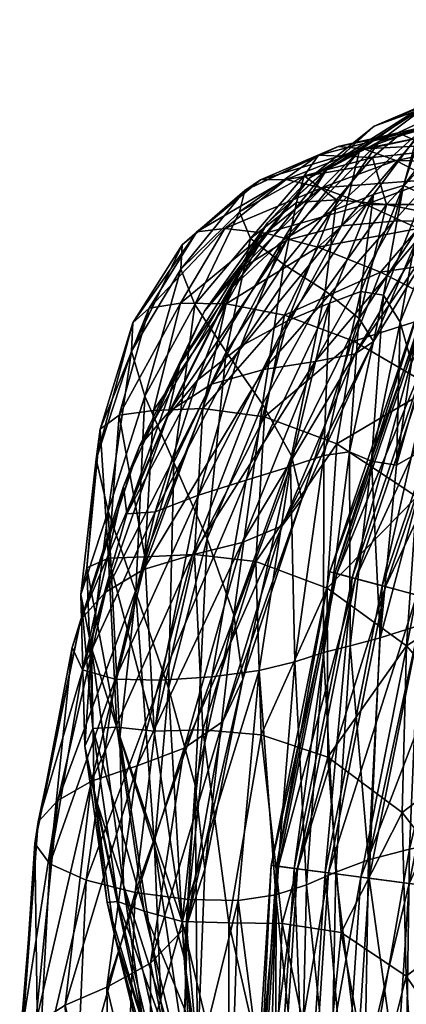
# Model space of a CAD drawing. Header units: centimetres. Extents: x -8.8 to 8.8, y -8.9 to 8.9.
# Tile 9 of 56: x -8.8 to -7.5, y 1.4 to 4.9. Entities that reach past the tile are written whole.
import ezdxf

# ---------------------------------------------------------------- set-up
doc = ezdxf.new("R2010")
doc.units = ezdxf.units.CM
doc.layers.get('0').update_dxf_attribs({"color": 153, "true_color": 0x5890e1})

msp = doc.modelspace()

# ---------------------------------------------------------------- meshes
at = {"color": 31, "true_color": 0xe4b899}
mesh = msp.add_polyface(dxfattribs=at)
corners = [(-7.0953, 3.36, 5.8986), (-7.3982, 3.6066, 5.2505), (-7.3238, 3.879, 5.3469), (-7.7755, 3.9444, 6.9252), (-7.5608, 4.2477, 7.0236), (-7.7363, 4.2637, 6.2752), (-7.4143, 4.2187, 7.9826), (-7.656, 3.8472, 7.8859), (-7.606, 3.7664, 9.0114), (-7.344, 4.1938, 9.106), (-7.4499, 4.1628, 5.1368), (-7.2597, 4.2478, 5.5328), (-7.1434, 4.1565, 5.7352), (-7.2296, 4.0622, 5.5311), (-7.5814, 4.0099, 4.8961), (-7.6325, 4.2472, 4.8856), (-7.3996, 4.3357, 5.3455), (-7.802, 4.0979, 4.6002), (-7.7351, 3.4074, 4.7743), (-7.6746, 3.7677, 4.7791), (-7.3878, 4.1445, 19.9611), (-7.513, 3.8341, 21.1567), (-7.473, 3.6925, 20.835), (-7.3772, 3.8643, 19.9323), (-7.2355, 4.3164, 18.4936), (-7.2316, 4.0013, 18.521), (-7.4308, 4.2815, 20.0903), (-7.5716, 3.9299, 21.4095), (-7.6509, 3.942, 21.5065), (-7.5011, 4.3147, 20.145), (-7.6062, 4.2828, 20.1217), (-7.7601, 3.9015, 21.4785), (-7.5253, 3.3331, 21.3321), (-7.4041, 3.4016, 20.1788), (-7.2517, 3.4896, 18.6735), (-7.2, 4.4451, 7.9995), (-7.3968, 4.1902, 10.3473), (-7.1396, 4.4695, 10.3845), (-7.5345, 4.1894, 11.7054), (-7.7186, 4.1731, 13.1789), (-7.4551, 4.4793, 13.2175), (-7.6128, 3.347, 22.0296), (-7.6899, 3.3794, 22.3838), (-7.6701, 3.7229, 10.2706), (-7.811, 3.6967, 11.6562), (-7.3986, 3.9441, 21.2748), (-7.336, 3.9181, 22.5188), (-6.8766, 4.8497, 22.5188), (-7.422, 3.9538, 19.985), (-6.9353, 4.8836, 21.2748), (-7.4051, 3.9468, 18.634), (-6.9572, 4.8962, 19.985), (-7.3468, 3.9226, 17.2066), (-6.9414, 4.8871, 18.634), (-7.1297, 3.8327, 24.5776), (-7.2352, 3.8764, 23.7324), (-7.5645, 2.9064, 23.7324), (-7.6698, 2.9346, 22.5188), (-7.7353, 2.9522, 21.2748), (-7.7598, 2.9587, 19.985), (-7.7421, 2.954, 18.634), (-7.6811, 2.9376, 17.2066), (-7.246, 3.8809, 15.6875), (-7.5757, 2.9094, 15.6875), (-7.1015, 3.821, 14.0612), (-7.4247, 2.8689, 14.0612)]
mesh.append_faces([[corners[k] for k in face] for face in [(0, 1, 2), (3, 4, 5), (6, 7, 8), (8, 9, 6), (4, 3, 7), (7, 6, 4), (10, 11, 12), (12, 13, 10), (14, 10, 13), (13, 2, 14), (15, 16, 11), (11, 10, 15), (17, 15, 10), (10, 14, 17), (18, 19, 1), (19, 14, 2), (2, 1, 19), (20, 21, 22), (22, 23, 20), (24, 20, 23), (23, 25, 24), (26, 27, 21), (21, 20, 26), (28, 29, 30), (30, 31, 28), (27, 26, 29), (29, 28, 27), (32, 33, 23), (23, 22, 32), (33, 34, 25), (25, 23, 33), (35, 6, 9), (9, 36, 37), (38, 39, 40), (21, 41, 32), (32, 22, 21), (27, 42, 41), (41, 21, 27), (42, 27, 28), (43, 36, 9), (9, 8, 43), (44, 38, 36), (36, 43, 44), (45, 46, 47), (48, 45, 49), (50, 48, 51), (52, 50, 53), (54, 55, 56), (55, 46, 57), (46, 45, 58), (45, 48, 59), (48, 50, 60), (50, 52, 61), (52, 62, 63), (62, 64, 65)]], dxfattribs={"vtx2": -1, "color": 31})
mesh = msp.add_polyface(dxfattribs=at)
corners = [(-7.9127, 4.3355, 4.7098), (-7.64, 4.4427, 5.2143), (-7.5281, 4.4025, 5.239), (-7.3996, 4.3357, 5.3455), (-7.6325, 4.2472, 4.8856), (-7.788, 4.3057, 4.7464), (-7.2676, 4.4778, 18.5221), (-7.4308, 4.2815, 20.0903), (-7.3878, 4.1445, 19.9611), (-7.2355, 4.3164, 18.4936), (-7.0821, 4.5621, 16.8009), (-7.332, 4.5284, 18.5372), (-7.1444, 4.6263, 16.7974), (-7.2497, 4.6254, 16.7694), (-7.4359, 4.511, 18.5124), (-7.5011, 4.3147, 20.145), (-7.6062, 4.2828, 20.1217), (-7.4066, 4.6037, 16.6911), (-7.0483, 4.6656, 15.0116), (-7.2118, 4.6639, 14.9489), (-7.6035, 4.522, 16.5938), (-7.4178, 4.6024, 14.8731), (-7.5866, 4.4682, 18.4214), (-7.7716, 4.3693, 18.2943), (-7.8292, 4.3407, 16.5088), (-7.6547, 4.4369, 14.8052), (-7.7534, 4.2243, 20.0173), (-7.4136, 4.5233, 5.9799), (-7.3117, 4.509, 5.9227), (-7.73, 4.4508, 5.2722), (-7.5116, 4.4955, 6.0851), (-7.7993, 4.4212, 5.4056), (-7.1029, 4.565, 6.8672), (-7.2354, 4.5359, 6.9439), (-7.5608, 4.2477, 7.0236), (-7.3844, 4.4374, 7.0129), (-7.6096, 4.4127, 6.2168), (-7.7363, 4.2637, 6.2752), (-7.344, 4.1938, 9.106), (-7.103, 4.4508, 9.1366), (-7.2, 4.4451, 7.9995), (-7.4143, 4.2187, 7.9826), (-6.9905, 4.2863, 6.1156), (-7.2597, 4.2478, 5.5328), (-7.2023, 4.4654, 5.935), (-7.0928, 4.3915, 6.0038), (-7.1396, 4.4695, 10.3845), (-7.2702, 4.4846, 11.7444), (-7.3968, 4.1902, 10.3473), (-7.5345, 4.1894, 11.7054), (-7.4551, 4.4793, 13.2175), (-7.7186, 4.1731, 13.1789), (-7.2121, 4.6331, 13.267)]
mesh.append_faces([[corners[k] for k in face] for face in [(0, 1, 2), (3, 4, 5), (5, 2, 3), (6, 7, 8), (8, 9, 6), (10, 6, 9), (11, 12, 13), (13, 14, 11), (12, 11, 6), (15, 11, 14), (14, 16, 15), (7, 6, 11), (11, 15, 7), (17, 13, 18), (18, 19, 17), (20, 17, 19), (19, 21, 20), (22, 14, 13), (13, 17, 22), (23, 22, 17), (17, 20, 23), (24, 20, 21), (21, 25, 24), (14, 22, 26), (26, 16, 14), (27, 28, 1), (1, 29, 27), (30, 27, 29), (29, 31, 30), (28, 27, 32), (33, 32, 27), (27, 30, 33), (34, 35, 36), (36, 37, 34), (36, 30, 31), (35, 33, 30), (30, 36, 35), (38, 39, 40), (35, 34, 41), (41, 40, 35), (33, 35, 40), (42, 43, 3), (44, 2, 1), (1, 28, 44), (45, 3, 2), (2, 44, 45), (46, 39, 38), (47, 46, 48), (48, 49, 47), (25, 50, 51), (21, 52, 50), (50, 25, 21), (50, 47, 49), (47, 50, 52), (52, 21, 19)]], dxfattribs={"vtx2": -1, "color": 31})
mesh = msp.add_polyface(dxfattribs=at)
corners = [(-7.9204, 4.0372, 6.1606), (-7.7363, 4.2637, 6.2752), (-7.8764, 4.2546, 5.8113), (-8.0382, 4.1287, 5.5825), (-8.1233, 3.7309, 5.9862), (-7.7755, 3.9444, 6.9252), (-7.9184, 3.8596, 4.4658), (-7.802, 4.0979, 4.6002), (-7.5814, 4.0099, 4.8961), (-7.9854, 4.1471, 4.4375), (-8.1234, 3.8986, 4.2926), (-8.2836, 3.901, 4.2409), (-8.1279, 4.1631, 4.3912), (-7.5281, 4.4025, 5.239), (-7.788, 4.3057, 4.7464), (-7.9127, 4.3355, 4.7098), (-7.6325, 4.2472, 4.8856), (-8.0725, 4.0207, 16.4672), (-7.8292, 4.3407, 16.5088), (-7.6547, 4.4369, 14.8052), (-7.9107, 4.123, 14.7666), (-8.1991, 3.8728, 18.0941), (-7.9781, 4.1836, 18.1615), (-7.7716, 4.3693, 18.2943), (-7.6035, 4.522, 16.5938), (-8.2858, 3.6858, 19.4605), (-8.1006, 3.958, 19.5969), (-7.9244, 4.1219, 19.8397), (-7.6062, 4.2828, 20.1217), (-7.7534, 4.2243, 20.0173), (-7.9084, 3.8393, 21.3566), (-7.7601, 3.9015, 21.4785), (-8.071, 3.7508, 21.1185), (-7.5866, 4.4682, 18.4214), (-7.6096, 4.4127, 6.2168), (-7.8492, 4.3484, 5.6075), (-7.7993, 4.4212, 5.4056), (-7.7186, 4.1731, 13.1789), (-8.4556, 3.7333, 4.7723), (-8.2821, 4.0211, 4.912), (-8.2775, 4.1062, 4.6138), (-8.0766, 4.222, 5.1815), (-8.0575, 4.2971, 4.9214), (-8.2329, 3.8961, 5.3621), (-8.0027, 4.3338, 4.7661), (-7.73, 4.4508, 5.2722), (-7.64, 4.4427, 5.2143), (-8.2257, 4.1515, 4.4451), (-8.3928, 3.8832, 4.2926), (-8.4504, 3.8317, 4.4641), (-8.1741, 3.6165, 14.7782), (-7.9914, 3.6679, 13.1611), (-7.5345, 4.1894, 11.7054)]
mesh.append_faces([[corners[k] for k in face] for face in [(0, 1, 2), (2, 3, 0), (4, 0, 3), (1, 0, 5), (6, 7, 8), (9, 10, 11), (11, 12, 9), (7, 6, 10), (10, 9, 7), (13, 14, 15), (14, 9, 12), (12, 15, 14), (16, 7, 9), (9, 14, 16), (17, 18, 19), (19, 20, 17), (21, 22, 18), (18, 17, 21), (22, 23, 24), (24, 18, 22), (25, 26, 22), (23, 22, 26), (26, 27, 23), (28, 29, 30), (30, 31, 28), (29, 27, 32), (33, 23, 27), (27, 29, 33), (1, 34, 35), (35, 2, 1), (36, 35, 34), (37, 20, 19), (38, 39, 40), (35, 41, 3), (3, 2, 35), (36, 42, 41), (41, 35, 36), (41, 39, 43), (43, 3, 41), (42, 40, 39), (39, 41, 42), (44, 45, 46), (46, 15, 44), (47, 44, 15), (15, 12, 47), (42, 36, 45), (45, 44, 42), (40, 42, 44), (44, 47, 40), (48, 47, 12), (12, 11, 48), (49, 40, 47), (47, 48, 49), (50, 20, 37), (51, 37, 52)]], dxfattribs={"vtx2": -1, "color": 31})
mesh = msp.add_polyface(dxfattribs=at)
corners = [(-8.0382, 4.1287, 5.5825), (-8.2329, 3.8961, 5.3621), (-8.1233, 3.7309, 5.9862), (-7.996, 3.5468, 6.7842), (-7.7755, 3.9444, 6.9252), (-7.9204, 4.0372, 6.1606), (-8.3061, 3.3422, 5.8651), (-8.4078, 3.5746, 5.2338), (-8.1894, 3.074, 6.6668), (-7.656, 3.8472, 7.8859), (-7.8937, 3.3654, 7.7559), (-7.8571, 3.2139, 8.8909), (-7.606, 3.7664, 9.0114), (-7.9883, 3.5019, 4.4638), (-7.9184, 3.8596, 4.4658), (-7.6746, 3.7677, 4.7791), (-7.7351, 3.4074, 4.7743), (-7.5814, 4.0099, 4.8961), (-8.1234, 3.8986, 4.2926), (-8.2052, 3.532, 4.2922), (-8.3779, 3.5251, 4.2411), (-8.2836, 3.901, 4.2409), (-8.053, 3.2803, 22.3168), (-7.897, 3.3276, 22.4638), (-7.7601, 3.9015, 21.4785), (-7.9084, 3.8393, 21.3566), (-8.2204, 3.2269, 22.0192), (-8.071, 3.7508, 21.1185), (-8.223, 3.631, 20.7419), (-8.3292, 3.5031, 20.3413), (-8.4709, 3.1616, 20.7463), (-8.3715, 3.1692, 21.5238), (-8.1006, 3.958, 19.5969), (-8.2858, 3.6858, 19.4605), (-7.9244, 4.1219, 19.8397), (-7.9781, 4.1836, 18.1615), (-8.1991, 3.8728, 18.0941), (-7.7534, 4.2243, 20.0173), (-7.7803, 3.3668, 22.5074), (-7.6509, 3.942, 21.5065), (-7.6899, 3.3794, 22.3838), (-8.4275, 3.3989, 18.1632), (-8.4833, 3.2584, 19.6023), (-8.322, 3.5225, 16.5004), (-8.0725, 4.0207, 16.4672), (-7.9107, 4.123, 14.7666), (-8.1741, 3.6165, 14.7782), (-8.5371, 3.1708, 5.215), (-8.4556, 3.7333, 4.7723), (-8.2821, 4.0211, 4.912), (-8.4504, 3.8317, 4.4641), (-8.5654, 3.4589, 4.4606), (-8.5786, 3.354, 4.763), (-8.2775, 4.1062, 4.6138), (-8.4982, 3.5083, 4.2919), (-8.3928, 3.8832, 4.2926), (-7.7186, 4.1731, 13.1789), (-7.9914, 3.6679, 13.1611), (-7.5345, 4.1894, 11.7054), (-7.811, 3.6967, 11.6562), (-8.2411, 3.0178, 13.1558), (-7.927, 3.1199, 10.1789), (-7.6701, 3.7229, 10.2706), (-8.0671, 3.0617, 11.6054)]
mesh.append_faces([[corners[k] for k in face] for face in [(0, 1, 2), (3, 4, 5), (5, 2, 3), (6, 2, 1), (1, 7, 6), (8, 3, 2), (9, 10, 11), (11, 12, 9), (4, 3, 10), (10, 9, 4), (13, 14, 15), (15, 16, 13), (17, 15, 14), (18, 19, 20), (20, 21, 18), (14, 13, 19), (19, 18, 14), (22, 23, 24), (24, 25, 22), (26, 22, 25), (25, 27, 26), (28, 29, 30), (27, 28, 31), (32, 33, 29), (29, 28, 32), (34, 32, 28), (28, 27, 34), (35, 36, 33), (27, 25, 37), (38, 39, 24), (24, 23, 38), (39, 38, 40), (30, 29, 33), (36, 41, 42), (42, 33, 36), (43, 44, 45), (45, 46, 43), (41, 36, 44), (44, 43, 41), (47, 7, 48), (49, 48, 7), (7, 1, 49), (50, 51, 52), (52, 48, 50), (53, 50, 48), (54, 55, 21), (21, 20, 54), (51, 50, 55), (55, 54, 51), (56, 57, 46), (58, 59, 57), (60, 57, 59), (61, 62, 12), (63, 59, 62)]], dxfattribs={"vtx2": -1, "color": 31})
mesh = msp.add_polyface(dxfattribs=at)
corners = [(-7.3982, 3.6066, 5.2505), (-7.0953, 3.36, 5.8986), (-7.1518, 2.916, 5.8864), (-7.4536, 3.2212, 5.2423), (-6.8678, 2.5454, 6.7064), (-7.7351, 3.4074, 4.7743), (-7.2825, 2.8167, 18.8693), (-7.0971, 2.8511, 17.0248), (-7.0707, 3.5343, 16.9199), (-7.2517, 3.4896, 18.6735), (-7.5824, 2.7262, 21.81), (-7.4458, 2.7704, 20.5122), (-7.4041, 3.4016, 20.1788), (-7.5253, 3.3331, 21.3321), (-7.6241, 1.9479, 22.1106), (-7.4795, 1.9846, 20.7437), (-7.3108, 2.018, 19.0265), (-6.8949, 2.8796, 15.1408), (-7.1243, 2.0524, 17.1205), (-7.1922, 2.3535, 5.9521), (-7.4908, 2.699, 5.3227), (-7.5051, 2.1138, 5.4832), (-7.7685, 2.9005, 4.8706), (-7.7663, 2.3083, 5.068), (-7.6877, 2.6984, 22.6194), (-7.7385, 1.9038, 22.9657), (-7.7812, 2.6747, 23.041), (-7.6128, 3.347, 22.0296), (-7.6899, 3.3794, 22.3838), (-7.7803, 3.3668, 22.5074), (-7.606, 3.7664, 9.0114), (-7.8571, 3.2139, 8.8909), (-7.927, 3.1199, 10.1789), (-7.2881, 2.8323, 25.4711), (-7.06, 2.7712, 26.3928), (-6.7527, 3.6765, 26.3928), (-7.4541, 2.8768, 24.5776), (-6.9708, 3.7669, 25.4711), (-7.5645, 2.9064, 23.7324), (-7.1297, 3.8327, 24.5776), (-7.6698, 2.9346, 22.5188), (-7.2352, 3.8764, 23.7324), (-7.7353, 2.9522, 21.2748), (-7.336, 3.9181, 22.5188), (-7.7598, 2.9587, 19.985), (-7.3986, 3.9441, 21.2748), (-7.7421, 2.954, 18.634), (-7.422, 3.9538, 19.985), (-7.6811, 2.9376, 17.2066), (-7.4051, 3.9468, 18.634), (-7.5757, 2.9094, 15.6875), (-7.3468, 3.9226, 17.2066), (-7.4247, 2.8689, 14.0612), (-7.246, 3.8809, 15.6875), (-7.2269, 2.8159, 12.3124), (-7.1015, 3.821, 14.0612), (-6.9813, 2.7501, 10.426), (-6.9124, 3.7427, 12.3124), (-7.4806, 1.8643, 25.4711), (-7.6511, 1.8868, 24.5776), (-7.7643, 1.9017, 23.7324), (-7.8725, 1.9159, 22.5188), (-7.9397, 1.9248, 21.2748), (-7.8841, 1.9174, 17.2066), (-7.7759, 1.9032, 15.6875), (-7.6209, 1.8828, 14.0612), (-7.4179, 1.8561, 12.3124), (-7.1657, 1.8229, 10.426)]
mesh.append_faces([[corners[k] for k in face] for face in [(0, 1, 2), (2, 3, 0), (4, 2, 1), (0, 3, 5), (6, 7, 8), (8, 9, 6), (10, 11, 12), (12, 13, 10), (11, 6, 9), (9, 12, 11), (11, 10, 14), (6, 11, 15), (15, 16, 6), (17, 7, 18), (7, 6, 16), (16, 18, 7), (2, 19, 20), (20, 3, 2), (19, 2, 4), (21, 20, 19), (22, 5, 3), (3, 20, 22), (23, 22, 20), (20, 21, 23), (14, 10, 24), (25, 24, 26), (27, 24, 10), (10, 13, 27), (28, 26, 24), (24, 27, 28), (26, 28, 29), (30, 31, 32), (33, 34, 35), (36, 33, 37), (38, 36, 39), (40, 38, 41), (42, 40, 43), (44, 42, 45), (46, 44, 47), (48, 46, 49), (50, 48, 51), (52, 50, 53), (54, 52, 55), (56, 54, 57), (34, 33, 58), (33, 36, 59), (36, 38, 60), (38, 40, 61), (40, 42, 62), (46, 48, 63), (64, 63, 48), (48, 50, 64), (50, 52, 65), (52, 54, 66), (54, 56, 67)]], dxfattribs={"vtx2": -1, "color": 31})
mesh = msp.add_polyface(dxfattribs=at)
corners = [(-8.44, 2.8863, 5.8324), (-8.3061, 3.3422, 5.8651), (-8.4078, 3.5746, 5.2338), (-8.5371, 3.1708, 5.215), (-8.3255, 2.5495, 6.6199), (-8.1894, 3.074, 6.6668), (-8.1233, 3.7309, 5.9862), (-7.8937, 3.3654, 7.7559), (-8.0961, 2.8079, 7.6391), (-8.0651, 2.5817, 8.7824), (-7.8571, 3.2139, 8.8909), (-7.996, 3.5468, 6.7842), (-8.6324, 2.8787, 4.8849), (-8.595, 2.6913, 5.3231), (-8.5786, 3.354, 4.763), (-8.6115, 2.9729, 4.5915), (-8.5654, 3.4589, 4.4606), (-8.4087, 3.0108, 4.3738), (-8.5357, 3.0061, 4.4266), (-8.4982, 3.5083, 4.2919), (-8.3779, 3.5251, 4.2411), (-8.3753, 2.399, 4.6397), (-8.5064, 2.4133, 4.6952), (-8.1732, 2.5893, 22.9392), (-8.0071, 2.6117, 23.1124), (-7.897, 3.3276, 22.4638), (-8.053, 3.2803, 22.3168), (-8.3514, 2.5783, 22.5928), (-8.2204, 3.2269, 22.0192), (-8.4709, 3.1616, 20.7463), (-8.3715, 3.1692, 21.5238), (-8.223, 3.631, 20.7419), (-8.627, 2.6142, 21.1161), (-8.071, 3.7508, 21.1185), (-8.5129, 2.5814, 22.0094), (-8.4957, 2.3781, 5.9228), (-8.0184, 2.995, 4.5754), (-7.9883, 3.5019, 4.4638), (-7.7351, 3.4074, 4.7743), (-7.7685, 2.9005, 4.8706), (-8.2052, 3.532, 4.2922), (-8.2341, 3.0194, 4.4166), (-8.2051, 2.4033, 4.6697), (-7.882, 2.643, 23.1758), (-7.7803, 3.3668, 22.5074), (-7.7812, 2.6747, 23.041), (-8.2858, 3.6858, 19.4605), (-8.4833, 3.2584, 19.6023), (-8.663, 2.6925, 19.8399), (-8.4275, 3.3989, 18.1632), (-8.6323, 2.7916, 18.2887), (-8.5461, 2.8873, 16.5703), (-8.322, 3.5225, 16.5004), (-8.1741, 3.6165, 14.7782), (-8.4129, 2.9669, 14.8156), (-8.4556, 3.7333, 4.7723), (-7.9914, 3.6679, 13.1611), (-8.2411, 3.0178, 13.1558), (-7.811, 3.6967, 11.6562), (-8.0671, 3.0617, 11.6054), (-7.6701, 3.7229, 10.2706), (-7.927, 3.1199, 10.1789), (-8.135, 2.4332, 10.0972), (-8.2703, 2.3394, 11.5617)]
mesh.append_faces([[corners[k] for k in face] for face in [(0, 1, 2), (2, 3, 0), (4, 5, 1), (1, 0, 4), (6, 1, 5), (7, 8, 9), (9, 10, 7), (11, 5, 8), (8, 7, 11), (12, 13, 3), (3, 14, 12), (15, 12, 14), (14, 16, 15), (17, 18, 19), (19, 20, 17), (18, 17, 21), (18, 15, 16), (16, 19, 18), (15, 18, 22), (23, 24, 25), (25, 26, 23), (27, 23, 26), (26, 28, 27), (29, 30, 31), (30, 29, 32), (30, 28, 33), (28, 30, 34), (35, 0, 3), (36, 37, 38), (38, 39, 36), (40, 41, 17), (17, 20, 40), (37, 36, 41), (41, 40, 37), (21, 17, 41), (42, 41, 36), (43, 44, 25), (25, 24, 43), (44, 43, 45), (46, 47, 29), (47, 48, 32), (32, 29, 47), (49, 50, 48), (48, 47, 49), (51, 52, 53), (53, 54, 51), (50, 49, 52), (52, 51, 50), (55, 14, 3), (56, 57, 54), (54, 53, 56), (58, 59, 57), (60, 61, 59), (62, 61, 10), (63, 59, 61)]], dxfattribs={"vtx2": -1, "color": 31})
mesh = msp.add_polyface(dxfattribs=at)
corners = [(-8.0961, 2.8079, 7.6391), (-8.2321, 2.2094, 7.5822), (-8.1981, 1.9148, 8.7239), (-8.0651, 2.5817, 8.7824), (-8.1894, 3.074, 6.6668), (-8.3255, 2.5495, 6.6199), (-8.5064, 2.4133, 4.6952), (-8.3753, 2.399, 4.6397), (-8.2769, 1.7305, 5.0393), (-8.5903, 2.4085, 4.8503), (-8.4112, 1.7668, 5.0961), (-8.619, 2.3469, 5.1195), (-8.5034, 1.8008, 5.2308), (-8.5857, 2.1798, 5.5262), (-8.595, 2.6913, 5.3231), (-8.6324, 2.8787, 4.8849), (-8.6115, 2.9729, 4.5915), (-8.5357, 3.0061, 4.4266), (-8.627, 2.6142, 21.1161), (-8.5129, 2.5814, 22.0094), (-8.3715, 3.1692, 21.5238), (-8.3514, 2.5783, 22.5928), (-8.2204, 3.2269, 22.0192), (-8.7411, 1.934, 21.3219), (-8.6141, 1.8759, 22.2654), (-8.0071, 2.6117, 23.1124), (-8.1732, 2.5893, 22.9392), (-8.2551, 1.8082, 23.265), (-8.4425, 1.833, 22.8902), (-8.5371, 3.1708, 5.215), (-8.4957, 2.3781, 5.9228), (-8.4834, 1.8582, 6.0942), (-8.3742, 1.9967, 6.6902), (-8.44, 2.8863, 5.8324), (-8.0005, 2.3863, 4.8056), (-8.0184, 2.995, 4.5754), (-7.7685, 2.9005, 4.8706), (-7.7663, 2.3083, 5.068), (-7.9263, 1.7236, 5.1593), (-8.2051, 2.4033, 4.6697), (-8.1136, 1.7262, 5.0553), (-8.2341, 3.0194, 4.4166), (-7.9488, 1.8241, 23.5399), (-7.882, 2.643, 23.1758), (-7.8407, 1.8599, 23.4089), (-7.7812, 2.6747, 23.041), (-8.663, 2.6925, 19.8399), (-8.7946, 2.0046, 19.9908), (-8.6323, 2.7916, 18.2887), (-8.7827, 2.0809, 18.3904), (-8.7134, 2.1562, 16.6387), (-8.5461, 2.8873, 16.5703), (-8.4129, 2.9669, 14.8156), (-8.595, 2.2239, 14.8541), (-8.2411, 3.0178, 13.1558), (-8.4354, 2.2773, 13.1545), (-8.0671, 3.0617, 11.6054), (-8.2703, 2.3394, 11.5617), (-8.2617, 1.7149, 10.0499), (-8.135, 2.4332, 10.0972), (-7.8571, 3.2139, 8.8909), (-7.927, 3.1199, 10.1789), (-7.9397, 1.9248, 21.2748), (-7.8725, 1.9159, 22.5188), (-7.6698, 2.9346, 22.5188), (-7.9648, 1.9281, 19.985), (-7.7353, 2.9522, 21.2748), (-7.7598, 2.9587, 19.985), (-7.9467, 1.9257, 18.634), (-7.7421, 2.954, 18.634), (-7.8841, 1.9174, 17.2066)]
mesh.append_faces([[corners[k] for k in face] for face in [(0, 1, 2), (2, 3, 0), (4, 5, 1), (1, 0, 4), (6, 7, 8), (9, 6, 10), (11, 9, 12), (11, 13, 14), (14, 15, 11), (9, 11, 15), (15, 16, 9), (7, 6, 17), (6, 9, 16), (18, 19, 20), (19, 21, 22), (19, 18, 23), (23, 24, 19), (21, 19, 24), (25, 26, 27), (26, 21, 28), (29, 14, 30), (31, 30, 14), (14, 13, 31), (32, 5, 33), (33, 30, 32), (34, 35, 36), (36, 37, 34), (38, 34, 37), (8, 7, 39), (40, 39, 34), (41, 39, 7), (35, 34, 39), (42, 43, 25), (44, 45, 43), (46, 47, 23), (23, 18, 46), (48, 49, 47), (47, 46, 48), (50, 51, 52), (52, 53, 50), (49, 48, 51), (51, 50, 49), (54, 55, 53), (53, 52, 54), (56, 57, 55), (55, 54, 56), (58, 59, 3), (60, 3, 59), (61, 59, 57), (62, 63, 64), (65, 62, 66), (66, 67, 65), (68, 65, 67), (67, 69, 68), (70, 68, 69)]], dxfattribs={"vtx2": -1, "color": 31})
mesh = msp.add_polyface(dxfattribs=at)
corners = [(-7.4056, 0.4835, 6.3453), (-7.6072, 1.0764, 5.7857), (-7.4643, 1.1103, 5.9442), (-7.287, 0.719, 6.3624), (-7.5619, 0.3888, 6.2764), (-7.784, 1.0451, 5.6463), (-7.4795, 1.9846, 20.7437), (-7.6241, 1.9479, 22.1106), (-7.6387, 1.0762, 22.2088), (-7.4933, 1.1097, 20.8324), (-7.3108, 2.018, 19.0265), (-7.326, 1.1418, 19.1001), (-7.4458, 2.7704, 20.5122), (-7.1243, 2.0524, 17.1205), (-7.1435, 1.1796, 17.176), (-7.2383, 1.1713, 6.2436), (-7.4916, 1.5395, 5.7152), (-7.2199, 1.7472, 6.0774), (-7.5051, 2.1138, 5.4832), (-6.9867, 0.6813, 6.9706), (-6.9459, 1.2819, 6.8565), (-7.1922, 2.3535, 5.9521), (-6.9102, 1.9265, 6.7598), (-7.7199, 1.6925, 5.3665), (-7.9263, 1.7236, 5.1593), (-7.7663, 2.3083, 5.068), (-7.7385, 1.9038, 22.9657), (-7.7556, 1.0341, 23.0655), (-7.6877, 2.6984, 22.6194), (-7.8407, 1.8599, 23.4089), (-7.7812, 2.6747, 23.041), (-7.4754, 0.211, 20.7371), (-7.3175, 0.2362, 19.0453), (-7.146, 0.2741, 17.1606), (-7.4806, 1.8643, 25.4711), (-7.2465, 1.8335, 26.3928), (-7.06, 2.7712, 26.3928), (-7.6511, 1.8868, 24.5776), (-7.2881, 2.8323, 25.4711), (-7.7643, 1.9017, 23.7324), (-7.4541, 2.8768, 24.5776), (-7.8725, 1.9159, 22.5188), (-7.5645, 2.9064, 23.7324), (-7.6209, 1.8828, 14.0612), (-7.7759, 1.9032, 15.6875), (-7.5757, 2.9094, 15.6875), (-7.4179, 1.8561, 12.3124), (-7.4247, 2.8689, 14.0612), (-7.1657, 1.8229, 10.426), (-7.2269, 2.8159, 12.3124), (-7.309, 0.8795, 26.3928), (-7.0023, 0.8795, 27.323), (-6.9424, 1.7935, 27.323), (-7.5451, 0.8795, 25.4711), (-7.7171, 0.8795, 24.5776), (-7.8313, 0.8795, 23.7324), (-7.6866, 0.8795, 14.0612), (-7.843, 0.8795, 15.6875), (-7.4819, 0.8795, 12.3124), (-7.2276, 0.8795, 10.426), (-6.9225, 0.8795, 8.3864)]
mesh.append_faces([[corners[k] for k in face] for face in [(0, 1, 2), (2, 3, 0), (4, 5, 1), (6, 7, 8), (8, 9, 6), (10, 6, 9), (9, 11, 10), (7, 6, 12), (13, 10, 11), (11, 14, 13), (15, 3, 2), (2, 16, 15), (17, 15, 16), (16, 18, 17), (3, 15, 19), (15, 17, 20), (21, 17, 18), (17, 21, 22), (1, 23, 16), (16, 2, 1), (5, 24, 23), (23, 1, 5), (23, 25, 18), (18, 16, 23), (25, 23, 24), (26, 27, 8), (8, 7, 26), (28, 26, 7), (27, 26, 29), (30, 29, 26), (31, 9, 8), (32, 11, 9), (33, 14, 11), (34, 35, 36), (37, 34, 38), (39, 37, 40), (41, 39, 42), (43, 44, 45), (46, 43, 47), (48, 46, 49), (50, 51, 52), (52, 35, 50), (53, 50, 35), (35, 34, 53), (54, 53, 34), (34, 37, 54), (55, 54, 37), (37, 39, 55), (56, 57, 44), (44, 43, 56), (58, 56, 43), (43, 46, 58), (59, 58, 46), (46, 48, 59), (60, 59, 48)]], dxfattribs={"vtx2": -1, "color": 31})
mesh = msp.add_polyface(dxfattribs=at)
corners = [(-8.4112, 1.7668, 5.0961), (-8.2769, 1.7305, 5.0393), (-8.1125, 1.0459, 5.5731), (-8.5034, 1.8008, 5.2308), (-8.2511, 1.1033, 5.6277), (-8.5064, 2.4133, 4.6952), (-8.5903, 2.4085, 4.8503), (-8.5134, 1.6798, 5.7923), (-8.5405, 1.7981, 5.4487), (-8.4099, 1.2508, 5.8862), (-8.5857, 2.1798, 5.5262), (-8.619, 2.3469, 5.1195), (-8.3553, 1.1795, 5.7344), (-8.6141, 1.8759, 22.2654), (-8.7411, 1.934, 21.3219), (-8.7824, 1.159, 21.3721), (-8.4425, 1.833, 22.8902), (-8.6492, 1.0883, 22.3216), (-8.3514, 2.5783, 22.5928), (-8.0809, 1.8043, 23.4587), (-8.2551, 1.8082, 23.265), (-8.2847, 0.979, 23.3355), (-8.0071, 2.6117, 23.1124), (-8.4741, 1.0257, 22.9532), (-8.1732, 2.5893, 22.9392), (-8.2617, 1.7149, 10.0499), (-8.1981, 1.9148, 8.7239), (-8.2239, 1.2587, 8.7534), (-8.3521, 1.45, 6.8311), (-8.3742, 1.9967, 6.6902), (-8.4957, 2.3781, 5.9228), (-8.4834, 1.8582, 6.0942), (-8.413, 1.367, 6.3043), (-8.2321, 2.2094, 7.5822), (-8.2703, 1.6044, 7.6316), (-8.3255, 2.5495, 6.6199), (-8.2321, 1.0227, 7.7448), (-8.1136, 1.7262, 5.0553), (-8.2051, 2.4033, 4.6697), (-7.9546, 1.0307, 5.5774), (-7.9263, 1.7236, 5.1593), (-8.0005, 2.3863, 4.8056), (-7.9732, 0.964, 23.6277), (-7.9488, 1.8241, 23.5399), (-7.8613, 0.9934, 23.5044), (-7.8407, 1.8599, 23.4089), (-7.882, 2.643, 23.1758), (-8.7946, 2.0046, 19.9908), (-8.7827, 2.0809, 18.3904), (-8.8473, 1.3011, 18.4288), (-8.8462, 1.2303, 20.0357), (-8.7924, 1.3704, 16.6678), (-8.7134, 2.1562, 16.6387), (-8.595, 2.2239, 14.8541), (-8.6883, 1.4373, 14.869), (-8.4354, 2.2773, 13.1545), (-8.5419, 1.5006, 13.1488), (-8.2703, 2.3394, 11.5617), (-8.388, 1.585, 11.5337), (-8.0651, 2.5817, 8.7824), (-8.135, 2.4332, 10.0972), (-7.7643, 1.9017, 23.7324), (-7.8725, 1.9159, 22.5188), (-7.9404, 0.8795, 22.5188), (-7.9397, 1.9248, 21.2748), (-8.0082, 0.8795, 21.2748), (-7.9648, 1.9281, 19.985), (-8.0335, 0.8795, 19.985), (-7.9467, 1.9257, 18.634), (-8.0152, 0.8795, 18.634), (-7.8841, 1.9174, 17.2066), (-7.9521, 0.8795, 17.2066), (-7.7759, 1.9032, 15.6875), (-7.843, 0.8795, 15.6875)]
mesh.append_faces([[corners[k] for k in face] for face in [(0, 1, 2), (3, 0, 4), (1, 0, 5), (0, 3, 6), (7, 8, 9), (10, 11, 8), (8, 7, 10), (8, 3, 12), (3, 8, 11), (13, 14, 15), (16, 13, 17), (13, 16, 18), (19, 20, 21), (20, 19, 22), (20, 16, 23), (16, 20, 24), (25, 26, 27), (28, 29, 30), (30, 31, 28), (32, 31, 10), (10, 7, 32), (33, 34, 27), (27, 26, 33), (35, 29, 34), (34, 33, 35), (29, 28, 36), (36, 34, 29), (2, 1, 37), (38, 37, 1), (39, 37, 40), (41, 40, 37), (42, 43, 19), (44, 45, 43), (22, 19, 43), (46, 43, 45), (15, 14, 47), (48, 49, 50), (50, 47, 48), (51, 52, 53), (53, 54, 51), (49, 48, 52), (52, 51, 49), (55, 56, 54), (54, 53, 55), (57, 58, 56), (56, 55, 57), (59, 26, 25), (58, 57, 60), (60, 25, 58), (61, 62, 63), (62, 64, 65), (64, 66, 67), (66, 68, 69), (68, 70, 71), (70, 72, 73)]], dxfattribs={"vtx2": -1, "color": 31})
mesh = msp.add_polyface(dxfattribs=at)
corners = [(-7.8815, 0.386, 6.2417), (-8.1125, 1.0459, 5.5731), (-7.9546, 1.0307, 5.5774), (-7.7234, 0.3594, 6.2398), (-7.784, 1.0451, 5.6463), (-8.7824, 1.159, 21.3721), (-8.8462, 1.2303, 20.0357), (-8.7858, 0.4052, 19.9552), (-8.8473, 1.3011, 18.4288), (-8.7947, 0.4869, 18.3645), (-8.661, 0.6565, 14.8358), (-8.7515, 0.5711, 16.6193), (-8.7924, 1.3704, 16.6678), (-8.6883, 1.4373, 14.869), (-8.2511, 1.1033, 5.6277), (-8.4112, 1.7668, 5.0961), (-8.3553, 1.1795, 5.7344), (-8.5034, 1.8008, 5.2308), (-8.4099, 1.2508, 5.8862), (-8.42, 1.3005, 6.037), (-8.5134, 1.6798, 5.7923), (-8.5405, 1.7981, 5.4487), (-8.6492, 1.0883, 22.3216), (-8.6141, 1.8759, 22.2654), (-8.4741, 1.0257, 22.9532), (-8.4425, 1.833, 22.8902), (-8.2847, 0.979, 23.3355), (-8.1085, 0.9558, 23.5374), (-8.0809, 1.8043, 23.4587), (-8.2551, 1.8082, 23.265), (-8.5281, 0.742, 13.1303), (-8.5419, 1.5006, 13.1488), (-8.3877, 0.8535, 11.5299), (-8.388, 1.585, 11.5337), (-8.2239, 1.2587, 8.7534), (-8.2746, 1.0171, 10.0619), (-8.2617, 1.7149, 10.0499), (-8.1672, 0.6399, 8.838), (-8.2403, 0.7235, 6.4461), (-8.3201, 0.9677, 6.4545), (-8.1504, 0.5742, 6.3629), (-8.0273, 0.4597, 6.2888), (-8.413, 1.367, 6.3043), (-8.1688, 0.5177, 7.1243), (-8.2759, 0.9436, 6.9961), (-8.3521, 1.45, 6.8311), (-8.4834, 1.8582, 6.0942), (-8.1389, 0.4938, 7.8791), (-8.2321, 1.0227, 7.7448), (-8.2703, 1.6044, 7.6316), (-8.1136, 1.7262, 5.0553), (-7.9263, 1.7236, 5.1593), (-7.8407, 1.8599, 23.4089), (-7.8613, 0.9934, 23.5044), (-7.7556, 1.0341, 23.0655), (-7.9732, 0.964, 23.6277), (-7.9488, 1.8241, 23.5399), (-8.7946, 2.0046, 19.9908), (-8.592, 0.2541, 22.2078), (-8.4266, 0.1911, 22.8234), (-7.9404, 0.8795, 22.5188), (-7.8313, 0.8795, 23.7324), (-7.7643, 1.9017, 23.7324), (-8.0082, 0.8795, 21.2748), (-7.8725, 1.9159, 22.5188), (-8.0335, 0.8795, 19.985), (-7.9397, 1.9248, 21.2748), (-8.0152, 0.8795, 18.634), (-7.9648, 1.9281, 19.985), (-7.9521, 0.8795, 17.2066), (-7.9467, 1.9257, 18.634), (-7.843, 0.8795, 15.6875), (-7.8841, 1.9174, 17.2066)]
mesh.append_faces([[corners[k] for k in face] for face in [(0, 1, 2), (3, 2, 4), (5, 6, 7), (6, 8, 9), (10, 11, 12), (12, 13, 10), (11, 9, 8), (8, 12, 11), (1, 14, 15), (14, 16, 17), (18, 19, 20), (16, 18, 21), (5, 22, 23), (22, 24, 25), (26, 27, 28), (24, 26, 29), (30, 10, 13), (13, 31, 30), (32, 30, 31), (31, 33, 32), (34, 35, 36), (35, 34, 37), (35, 32, 33), (33, 36, 35), (18, 38, 39), (39, 19, 18), (16, 40, 38), (38, 18, 16), (41, 14, 1), (40, 16, 14), (39, 42, 20), (20, 19, 39), (43, 44, 42), (42, 39, 43), (44, 45, 46), (46, 42, 44), (45, 44, 47), (47, 48, 45), (49, 48, 37), (37, 34, 49), (50, 2, 1), (51, 4, 2), (52, 53, 54), (28, 27, 55), (56, 55, 53), (57, 6, 5), (58, 22, 5), (59, 24, 22), (60, 61, 62), (63, 60, 64), (65, 63, 66), (67, 65, 68), (69, 67, 70), (71, 69, 72)]], dxfattribs={"vtx2": -1, "color": 31})

doc.saveas('drawing.dxf')
